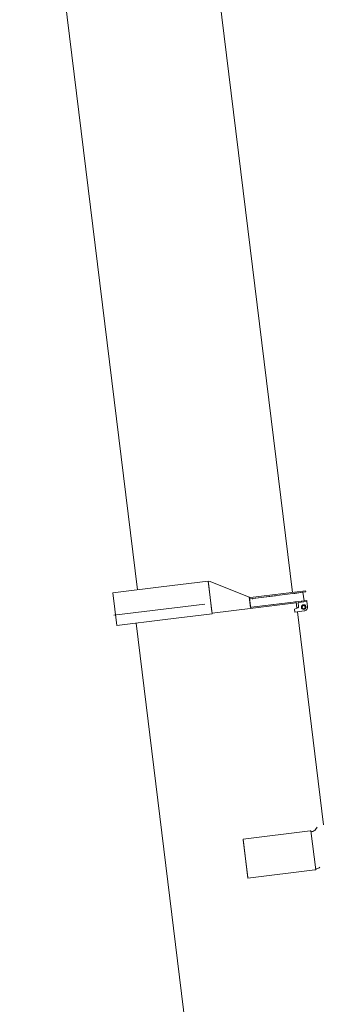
# Model space of a CAD drawing. Extents: x 34350 to 201729, y 12094 to 164960.
# Tile 60 of 70: x 180498 to 183359, y 29121 to 38588. Entities that reach past the tile are written whole.
import ezdxf

# ---------------------------------------------------------------- set-up
doc = ezdxf.new("R2010")
doc.units = 0
doc.header["$LTSCALE"] = 150
doc.header["$MEASUREMENT"] = 0
doc.layers.add('11', color=251, linetype='Continuous')

# ---------------------------------------------------------------- blocks, each defined once
blk = doc.blocks.new('*G50')
at = {"layer": '11', "color": 251, "linetype": 'Continuous', "lineweight": 9}
for p, q in [((181857.7, 33134.5), (181392.9, 33077.5)), ((182310, 33190.1), (181857.7, 33134.5)), ((182348.5, 32876.4), (182310, 33190.1)), ((182328.1, 33187.2), (182310, 33190.1)), ((182310.6, 33184.9), (182312.3, 33171.2)), ((182312.3, 33171.2), (182346.2, 32895.3)), ((182328.1, 33187.2), (182704.9, 33037.3)), ((182704.9, 33037.3), (182328.1, 33187.2)), ((181392.9, 33077.5), (181431.4, 32763.8)), ((182955.2, 33049.7), (182707.1, 33019.2)), ((182715, 33020.2), (183247.9, 33085.6)), ((183246.4, 33097.5), (182717.9, 33032.6)), ((183133.6, 33071.6), (183141.5, 33072.5)), ((183133.6, 33071.6), (183141.5, 33072.5)), ((183220.9, 33082.3), (183141.5, 33072.5)), ((183220.9, 33082.3), (183141.5, 33072.5)), ((183201.1, 33079.8), (183220.9, 33082.3)), ((183201.1, 33079.8), (183220.9, 33082.3)), ((183220.9, 33082.3), (183230.9, 33000.9)), ((183230.9, 33000.9), (183220.9, 33082.3)), ((183247.9, 33085.6), (183246.4, 33097.5)), ((183247.9, 33085.6), (183246.4, 33097.5)), ((182276.9, 32969.3), (181403.1, 32862.1)), ((182348, 32880.4), (183156.9, 32979.7)), ((182704.9, 33037.3), (182705.1, 33034.8)), ((182717.1, 32937.8), (182704.9, 33037.3)), ((182717.9, 33032.6), (182704.9, 33037.3)), ((182705.1, 33034.8), (182705.5, 33032.3)), ((182705.2, 33034.5), (182707.1, 33019.2)), ((182705.5, 33032.3), (182705.8, 33029.8)), ((182705.8, 33029.8), (182718.5, 32925.9)), ((182707.1, 33019.2), (182716.8, 32939.8)), ((183258, 33004.2), (182724.8, 32938.8)), ((182725, 32938.8), (182965.2, 32968.3)), ((183150.5, 32991), (183143.6, 32990.2)), ((183151.5, 32991.1), (183150.5, 32991)), ((183151.5, 32991.1), (183230.9, 33000.9)), ((183155.5, 32991.6), (183162.9, 32931.1)), ((183173.1, 32983.7), (183259, 32994.3)), ((183177.9, 32945.1), (183173.1, 32983.7)), ((183230.9, 33000.9), (183211.1, 32998.5)), ((183259.2, 32994.3), (183258, 33004.2)), ((183259, 32994.3), (183265.1, 32944.6)), ((181896.2, 32820.9), (182348.5, 32876.4)), ((182346.2, 32895.3), (182348, 32880.7)), ((182716.8, 32939.8), (182717.1, 32937.8)), ((182717.1, 32937.8), (182725, 32938.8)), ((182724.8, 32938.8), (182717.1, 32937.8)), ((183140.3, 32921.9), (183171.7, 32934.6)), ((183143.9, 32892.5), (183140.3, 32921.9)), ((183232.9, 32903.5), (183143.9, 32892.5)), ((183167.3, 32895.4), (183419, 30845.7)), ((181431.4, 32763.8), (181896.2, 32820.9)), ((181616.5, 32786.5), (182391.2, 26477)), ((183289.1, 30787.5), (182645.9, 30708.5)), ((183297, 30788.4), (183289.1, 30787.5)), ((183342.9, 30415.2), (183297, 30788.4)), ((183298, 30780.5), (183307.2, 30781.6)), ((183340.5, 30800.5), (183358.6, 30823.6)), ((182645.9, 30708.5), (182691.7, 30335.3)), ((182690.8, 30343.2), (182646.9, 30700.6)), ((182691.7, 30335.3), (183334.9, 30414.3)), ((183334.9, 30414.3), (183342.9, 30415.2)), ((183355.1, 30424.8), (183341.9, 30423.2))]:
    blk.add_line(p, q, dxfattribs=at)
for radius in [22.3, 15]:
    blk.add_circle((183228.4, 32940.1), radius, dxfattribs=at)
for centre, radius, start, end in [((183168, 32943.9), 10, -67.96854, 6.9982), ((183228.4, 32940.1), 37, -83, 7), ((183301.1, 30831.3), 50, -83, -37.9965), ((183349, 30474.4), 50, -83, -46.13325)]:
    blk.add_arc(centre, radius, start, end, dxfattribs=at)
blk = doc.blocks.new('*G51')
at = {"layer": '11', "color": 251, "linetype": 'Continuous', "lineweight": 9}
for p, q in [((181972, 42421.8), (183118.6, 33081.8)), ((180497.6, 42322.3), (181629.1, 33106.5))]:
    blk.add_line(p, q, dxfattribs=at)

msp = doc.modelspace()

# ---------------------------------------------------------------- linework, layer by layer
at = {"layer": '11', "color": 251, "linetype": 'Continuous', "lineweight": 9}
for p, q in [((183133.6, 33071.6), (183141.5, 33072.5)), ((183220.9, 33082.3), (183141.5, 33072.5)), ((183201.1, 33079.8), (183220.9, 33082.3)), ((183247.9, 33085.6), (183246.4, 33097.5)), ((182735.5, 33017.6), (182734.9, 33022.6))]:
    msp.add_line(p, q, dxfattribs=at)

# ---------------------------------------------------------------- block references
at = {"color": 7, "linetype": 'Continuous', "lineweight": 9}
for name in ['*G51', '*G50']:
    msp.add_blockref(name, (0, 0), dxfattribs=at)

doc.saveas('drawing.dxf')
